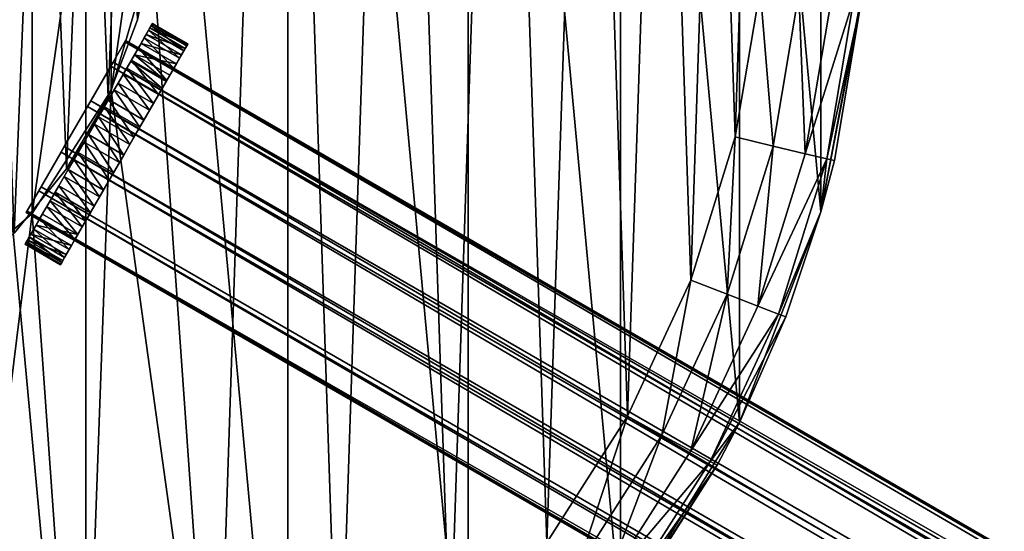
# Model space of a CAD drawing. Header units: millimetres. Extents: x 0 to 842, y 1 to 617.
# Tile 239 of 256: x 397 to 445, y 252 to 277. Entities that reach past the tile are written whole.
import ezdxf

# ---------------------------------------------------------------- set-up
doc = ezdxf.new("R2010")
doc.units = ezdxf.units.MM
doc.header["$LTSCALE"] = 25.4
doc.layers.get('0').update_dxf_attribs({"true_color": 0xff5454})

# ---------------------------------------------------------------- blocks, each defined once
blk = doc.blocks.new('MILL-9136.STL#1')
at = {"color": 250, "true_color": 0x262626}
mesh = blk.add_polyface(dxfattribs=at)
corners = [(344.201, -16.42, 177.2), (342.166, 5.536, 177.2), (342.166, -5.536, 177.2), (344.201, 16.42, 177.2), (348.2, -26.744, 177.2), (348.2, 26.744, 177.2), (354.029, -36.158, 177.2), (354.029, 36.158, 177.2), (361.488, -44.341, 177.2), (361.488, 44.341, 177.2), (370.324, -51.013, 177.2), (370.324, 51.013, 177.2), (380.236, -55.948, 177.2), (380.236, 55.948, 177.2), (390.885, -58.978, 177.2), (390.885, 58.978, 177.2), (401.91, -60, 177.2), (401.91, 60, 177.2), (412.935, -58.978, 177.2), (412.935, 58.978, 177.2), (423.585, -55.948, 177.2), (423.585, 55.948, 177.2), (433.496, -51.013, 177.2), (433.496, 51.013, 177.2), (442.332, -44.341, 177.2), (442.332, 44.341, 177.2), (449.791, -36.158, 177.2), (449.791, 36.158, 177.2), (455.62, -26.744, 177.2), (455.62, 26.744, 177.2), (459.62, -16.42, 177.2), (459.62, 16.42, 177.2), (461.654, -5.536, 177.2), (461.654, 5.536, 177.2)]
mesh.append_faces([[corners[k] for k in face] for face in [(0, 1, 2), (31, 32, 33)]], dxfattribs={"vtx0": -1, "color": 250})
mesh.append_faces([[corners[k] for k in face] for face in [(1, 0, 3), (3, 4, 5), (5, 6, 7), (7, 8, 9), (9, 10, 11), (11, 12, 13), (13, 14, 15), (15, 16, 17), (17, 18, 19), (19, 20, 21), (21, 22, 23), (23, 24, 25), (25, 26, 27), (27, 28, 29), (29, 30, 31)]], dxfattribs={"vtx0": -1, "vtx1": -1, "color": 250})
mesh.append_faces([[corners[k] for k in face] for face in [(3, 0, 4), (5, 4, 6), (7, 6, 8), (9, 8, 10), (11, 10, 12), (13, 12, 14), (15, 14, 16), (17, 16, 18), (19, 18, 20), (21, 20, 22), (23, 22, 24), (25, 24, 26), (27, 26, 28), (29, 28, 30), (31, 30, 32)]], dxfattribs={"vtx0": -1, "vtx2": -1, "color": 250})
mesh = blk.add_polyface(dxfattribs=at)
corners = [(347.676, 9.148, 148), (347.186, -5.505, 148), (346.941, 1.838, 148), (348.408, -12.75, 148), (349.38, 16.295, 148), (350.585, -19.767, 148), (352.02, 23.151, 148), (353.678, -26.432, 148), (355.551, 29.595, 148), (357.631, -32.625, 148), (359.909, 35.51, 148), (362.375, -38.236, 148), (365.017, 40.791, 148), (367.824, -43.164, 148), (370.783, 45.344, 148), (373.881, -47.322, 148), (377.105, 49.089, 148), (376.967, 3.586, 148), (378.987, 10.468, 148), (383.869, 51.957, 148), (382.865, 16.502, 148), (388.286, 21.2, 148), (390.955, 53.898, 148), (394.811, 24.179, 148), (398.237, 54.877, 148), (401.91, 25.2, 148), (405.584, 54.877, 148), (409.01, 24.179, 148), (412.865, 53.898, 148), (415.534, 21.2, 148), (419.952, 51.957, 148), (420.955, 16.502, 148), (426.716, 49.089, 148), (424.833, 10.468, 148), (426.854, 3.586, 148), (433.037, 45.344, 148), (426.854, -3.586, 148), (429.939, -47.322, 148), (435.996, -43.164, 148), (438.803, 40.791, 148), (441.446, -38.236, 148), (443.911, 35.51, 148), (446.189, -32.625, 148), (448.269, 29.595, 148), (450.142, -26.432, 148), (451.8, 23.151, 148), (453.235, -19.767, 148), (454.441, 16.295, 148), (455.412, -12.75, 148), (456.144, 9.148, 148), (456.634, -5.505, 148), (456.879, 1.838, 148), (376.967, -3.586, 148), (380.439, -50.636, 148), (378.987, -10.468, 148), (382.865, -16.502, 148), (387.379, -53.046, 148), (388.286, -21.2, 148), (394.579, -54.509, 148), (394.811, -24.179, 148), (401.91, -55, 148), (401.91, -25.2, 148), (409.01, -24.179, 148), (409.241, -54.509, 148), (415.534, -21.2, 148), (416.441, -53.046, 148), (420.955, -16.502, 148), (423.382, -50.636, 148), (424.833, -10.468, 148)]
mesh.append_faces([[corners[k] for k in face] for face in [(0, 1, 2), (50, 49, 51)]], dxfattribs={"vtx0": -1, "color": 250})
mesh.append_faces([[corners[k] for k in face] for face in [(1, 0, 3), (3, 4, 5), (5, 6, 7), (7, 8, 9), (9, 10, 11), (11, 12, 13), (13, 14, 15), (17, 16, 18), (18, 19, 20), (20, 19, 21), (21, 22, 23), (23, 24, 25), (25, 26, 27), (27, 28, 29), (29, 30, 31), (31, 32, 33), (33, 32, 34), (34, 35, 36), (37, 35, 38), (38, 39, 40), (40, 41, 42), (42, 43, 44), (44, 45, 46), (46, 47, 48), (48, 49, 50), (15, 52, 53), (52, 15, 17), (53, 55, 56), (56, 57, 58), (58, 59, 60), (60, 62, 63), (63, 64, 65), (65, 66, 67), (67, 68, 37)]], dxfattribs={"vtx0": -1, "vtx1": -1, "color": 250})
mesh.append_faces([[corners[k] for k in face] for face in [(15, 16, 17), (36, 35, 37)]], dxfattribs={"vtx0": -1, "vtx1": -1, "vtx2": -1, "color": 250})
mesh.append_faces([[corners[k] for k in face] for face in [(3, 0, 4), (5, 4, 6), (7, 6, 8), (9, 8, 10), (11, 10, 12), (13, 12, 14), (15, 14, 16), (18, 16, 19), (21, 19, 22), (23, 22, 24), (25, 24, 26), (27, 26, 28), (29, 28, 30), (31, 30, 32), (34, 32, 35), (38, 35, 39), (40, 39, 41), (42, 41, 43), (44, 43, 45), (46, 45, 47), (48, 47, 49), (53, 52, 54), (53, 54, 55), (56, 55, 57), (58, 57, 59), (60, 59, 61), (60, 61, 62), (63, 62, 64), (65, 64, 66), (67, 66, 68), (37, 68, 36)]], dxfattribs={"vtx0": -1, "vtx2": -1, "color": 250})
mesh = blk.add_polyface(dxfattribs=at)
corners = [(377.219, 5.041, 26.7), (376.894, -3.038, 26.7), (376.731, 1.015, 26.7), (377.705, -7.011, 26.7), (378.348, 8.936, 26.7), (379.143, -10.803, 26.7), (380.086, 12.6, 26.7), (381.171, -14.315, 26.7), (382.39, 15.938, 26.7), (383.736, -17.457, 26.7), (385.2, 18.862, 26.7), (386.772, -20.146, 26.7), (388.442, 21.299, 26.7), (390.199, -22.313, 26.7), (392.033, 23.183, 26.7), (393.93, -23.903, 26.7), (395.879, 24.468, 26.7), (397.868, -24.874, 26.7), (399.882, 25.118, 26.7), (401.91, -25.2, 26.7), (401.91, 25.2, 26.7), (403.938, 25.118, 26.7), (405.953, -24.874, 26.7), (407.941, 24.468, 26.7), (409.89, -23.903, 26.7), (411.788, 23.183, 26.7), (413.621, -22.313, 26.7), (415.379, 21.299, 26.7), (417.049, -20.146, 26.7), (418.621, 18.862, 26.7), (420.085, -17.457, 26.7), (421.43, 15.938, 26.7), (422.649, -14.315, 26.7), (423.734, 12.6, 26.7), (424.677, -10.803, 26.7), (425.473, 8.936, 26.7), (426.115, -7.011, 26.7), (426.601, 5.041, 26.7), (426.926, -3.038, 26.7), (427.09, 1.015, 26.7)]
mesh.append_faces([[corners[k] for k in face] for face in [(0, 1, 2), (38, 37, 39)]], dxfattribs={"vtx0": -1, "color": 250})
mesh.append_faces([[corners[k] for k in face] for face in [(1, 0, 3), (3, 4, 5), (5, 6, 7), (7, 8, 9), (9, 10, 11), (11, 12, 13), (13, 14, 15), (15, 16, 17), (17, 18, 19), (19, 21, 22), (22, 23, 24), (24, 25, 26), (26, 27, 28), (28, 29, 30), (30, 31, 32), (32, 33, 34), (34, 35, 36), (36, 37, 38)]], dxfattribs={"vtx0": -1, "vtx1": -1, "color": 250})
mesh.append_faces([[corners[k] for k in face] for face in [(3, 0, 4), (5, 4, 6), (7, 6, 8), (9, 8, 10), (11, 10, 12), (13, 12, 14), (15, 14, 16), (17, 16, 18), (19, 18, 20), (19, 20, 21), (22, 21, 23), (24, 23, 25), (26, 25, 27), (28, 27, 29), (30, 29, 31), (32, 31, 33), (34, 33, 35), (36, 35, 37)]], dxfattribs={"vtx0": -1, "vtx2": -1, "color": 250})
mesh = blk.add_polyface(dxfattribs=at)
corners = [(376.894, -3.038, 27.9), (377.219, 5.041, 27.9), (376.731, 1.015, 27.9), (377.705, -7.011, 27.9), (378.348, 8.936, 27.9), (379.143, -10.803, 27.9), (380.086, 12.6, 27.9), (381.171, -14.315, 27.9), (382.39, 15.938, 27.9), (383.736, -17.457, 27.9), (385.2, 18.862, 27.9), (386.772, -20.146, 27.9), (388.442, 21.299, 27.9), (390.199, -22.313, 27.9), (392.033, 23.183, 27.9), (393.93, -23.903, 27.9), (395.879, 24.468, 27.9), (397.868, -24.874, 27.9), (399.882, 25.118, 27.9), (401.91, -25.2, 27.9), (401.91, 25.2, 27.9), (405.953, -24.874, 27.9), (403.938, 25.118, 27.9), (407.941, 24.468, 27.9), (409.89, -23.903, 27.9), (411.788, 23.183, 27.9), (413.621, -22.313, 27.9), (415.379, 21.299, 27.9), (417.049, -20.146, 27.9), (418.621, 18.862, 27.9), (420.085, -17.457, 27.9), (421.43, 15.938, 27.9), (422.649, -14.315, 27.9), (423.734, 12.6, 27.9), (424.677, -10.803, 27.9), (425.473, 8.936, 27.9), (426.115, -7.011, 27.9), (426.601, 5.041, 27.9), (426.926, -3.038, 27.9), (427.09, 1.015, 27.9)]
mesh.append_faces([[corners[k] for k in face] for face in [(0, 1, 2), (37, 38, 39)]], dxfattribs={"vtx0": -1, "color": 250})
mesh.append_faces([[corners[k] for k in face] for face in [(1, 3, 4), (4, 5, 6), (6, 7, 8), (8, 9, 10), (10, 11, 12), (12, 13, 14), (14, 15, 16), (16, 17, 18), (18, 19, 20), (20, 21, 22), (22, 21, 23), (23, 24, 25), (25, 26, 27), (27, 28, 29), (29, 30, 31), (31, 32, 33), (33, 34, 35), (35, 36, 37)]], dxfattribs={"vtx0": -1, "vtx1": -1, "color": 250})
mesh.append_faces([[corners[k] for k in face] for face in [(1, 0, 3), (4, 3, 5), (6, 5, 7), (8, 7, 9), (10, 9, 11), (12, 11, 13), (14, 13, 15), (16, 15, 17), (18, 17, 19), (20, 19, 21), (23, 21, 24), (25, 24, 26), (27, 26, 28), (29, 28, 30), (31, 30, 32), (33, 32, 34), (35, 34, 36), (37, 36, 38)]], dxfattribs={"vtx0": -1, "vtx2": -1, "color": 250})
mesh = blk.add_polyface(dxfattribs=at)
corners = [(378.987, 10.468, 28), (376.967, -3.586, 28), (376.967, 3.586, 28), (378.987, -10.468, 28), (382.865, 16.502, 28), (382.865, -16.502, 28), (388.286, 21.2, 28), (388.286, -21.2, 28), (394.811, 24.179, 28), (394.811, -24.179, 28), (401.91, 25.2, 28), (401.91, -25.2, 28), (409.01, 24.179, 28), (409.01, -24.179, 28), (415.534, 21.2, 28), (415.534, -21.2, 28), (420.955, 16.502, 28), (420.955, -16.502, 28), (424.833, 10.468, 28), (424.833, -10.468, 28), (426.854, 3.586, 28), (426.854, -3.586, 28)]
mesh.append_faces([[corners[k] for k in face] for face in [(0, 1, 2), (19, 20, 21)]], dxfattribs={"vtx0": -1, "color": 250})
mesh.append_faces([[corners[k] for k in face] for face in [(1, 0, 3), (3, 4, 5), (5, 6, 7), (7, 8, 9), (9, 10, 11), (11, 12, 13), (13, 14, 15), (15, 16, 17), (17, 18, 19)]], dxfattribs={"vtx0": -1, "vtx1": -1, "color": 250})
mesh.append_faces([[corners[k] for k in face] for face in [(3, 0, 4), (5, 4, 6), (7, 6, 8), (9, 8, 10), (11, 10, 12), (13, 12, 14), (15, 14, 16), (17, 16, 18), (19, 18, 20)]], dxfattribs={"vtx0": -1, "vtx2": -1, "color": 250})
mesh = blk.add_polyface(dxfattribs=at)
corners = [(426.926, -3.038, 26.7), (426.115, -7.011, 27.9), (426.115, -7.011, 26.7), (426.926, -3.038, 27.9)]
mesh.append_faces([[corners[k] for k in face] for face in [(0, 1, 2), (1, 0, 3)]], dxfattribs={"vtx0": -1, "color": 250})
mesh = blk.add_polyface(dxfattribs=at)
corners = [(426.854, -3.586, 28), (424.833, -10.468, 148), (424.833, -10.468, 28), (426.854, -3.586, 148)]
mesh.append_faces([[corners[k] for k in face] for face in [(0, 1, 2), (1, 0, 3)]], dxfattribs={"vtx0": -1, "color": 250})
mesh = blk.add_polyface(dxfattribs=at)
corners = [(456.634, -5.505, 148), (457.273, -13.194, 148.381), (455.412, -12.75, 148), (458.538, -5.697, 148.381)]
mesh.append_faces([[corners[k] for k in face] for face in [(0, 1, 2), (1, 0, 3)]], dxfattribs={"vtx0": -1, "color": 250})
mesh = blk.add_polyface(dxfattribs=at)
corners = [(458.538, -5.697, 148.381), (458.851, -13.57, 149.465), (457.273, -13.194, 148.381), (460.152, -5.859, 149.465)]
mesh.append_faces([[corners[k] for k in face] for face in [(0, 1, 2), (1, 0, 3)]], dxfattribs={"vtx0": -1, "color": 250})
mesh = blk.add_polyface(dxfattribs=at)
corners = [(461.654, -5.536, 177.2), (459.62, -16.42, 177.2), (461.609, -6.006, 153)]
mesh.append_faces([[corners[k] for k in face] for face in [(0, 1, 2)]], dxfattribs={"color": 250})
mesh = blk.add_polyface(dxfattribs=at)
corners = [(458.851, -13.57, 149.465), (461.23, -5.968, 151.087), (459.905, -13.821, 151.087), (460.152, -5.859, 149.465)]
mesh.append_faces([[corners[k] for k in face] for face in [(0, 1, 2), (1, 0, 3)]], dxfattribs={"vtx0": -1, "color": 250})
mesh = blk.add_polyface(dxfattribs=at)
corners = [(461.609, -6.006, 153), (459.62, -16.42, 177.2), (460.276, -13.909, 153)]
mesh.append_faces([[corners[k] for k in face] for face in [(0, 1, 2)]], dxfattribs={"color": 250})
mesh = blk.add_polyface(dxfattribs=at)
corners = [(459.905, -13.821, 151.087), (461.609, -6.006, 153), (460.276, -13.909, 153), (461.23, -5.968, 151.087)]
mesh.append_faces([[corners[k] for k in face] for face in [(0, 1, 2), (1, 0, 3)]], dxfattribs={"vtx0": -1, "color": 250})
mesh = blk.add_polyface(dxfattribs=at)
corners = [(420.629, -17.978, 48.811), (420.677, -17.896, 46.808), (420.613, -18.007, 47.806), (420.727, -17.809, 49.798), (420.82, -17.648, 45.844), (420.902, -17.506, 50.741), (421.039, -17.269, 44.938), (421.15, -17.076, 51.615), (421.327, -16.769, 44.114), (421.466, -16.529, 52.399), (421.678, -16.161, 43.394), (421.84, -15.881, 53.071), (422.082, -15.461, 42.795), (422.263, -15.148, 53.614), (422.529, -14.687, 42.334), (422.724, -14.349, 54.015), (423.007, -13.859, 42.022), (423.212, -13.505, 54.262), (423.504, -12.999, 41.867), (423.713, -12.637, 54.35), (424.007, -12.127, 41.874), (424.214, -11.768, 54.276), (424.503, -11.269, 42.042), (424.703, -10.921, 54.042), (424.979, -10.444, 42.367), (425.167, -10.118, 53.654), (425.422, -9.676, 42.841), (425.594, -9.378, 53.122), (425.822, -8.983, 43.45), (425.79, -9.039, 52.807), (425.973, -8.722, 52.46), (426.168, -8.384, 44.181), (426.294, -8.167, 51.686), (426.451, -7.894, 45.012), (426.548, -7.726, 50.818), (426.664, -7.526, 45.924), (426.73, -7.411, 49.88), (426.8, -7.289, 46.892), (426.834, -7.231, 48.896), (426.857, -7.19, 47.891)]
mesh.append_faces([[corners[k] for k in face] for face in [(0, 1, 2), (37, 38, 39)]], dxfattribs={"vtx0": -1, "color": 250})
mesh.append_faces([[corners[k] for k in face] for face in [(1, 3, 4), (4, 5, 6), (6, 7, 8), (8, 9, 10), (10, 11, 12), (12, 13, 14), (14, 15, 16), (16, 17, 18), (18, 19, 20), (20, 21, 22), (22, 23, 24), (24, 25, 26), (26, 27, 28), (28, 30, 31), (31, 32, 33), (33, 34, 35), (35, 36, 37)]], dxfattribs={"vtx0": -1, "vtx1": -1, "color": 250})
mesh.append_faces([[corners[k] for k in face] for face in [(1, 0, 3), (4, 3, 5), (6, 5, 7), (8, 7, 9), (10, 9, 11), (12, 11, 13), (14, 13, 15), (16, 15, 17), (18, 17, 19), (20, 19, 21), (22, 21, 23), (24, 23, 25), (26, 25, 27), (28, 27, 29), (28, 29, 30), (31, 30, 32), (33, 32, 34), (35, 34, 36), (37, 36, 38)]], dxfattribs={"vtx0": -1, "vtx2": -1, "color": 250})
mesh = blk.add_polyface(dxfattribs=at)
corners = [(426.115, -7.011, 26.7), (424.677, -10.803, 27.9), (424.677, -10.803, 26.7), (426.115, -7.011, 27.9)]
mesh.append_faces([[corners[k] for k in face] for face in [(0, 1, 2), (1, 0, 3)]], dxfattribs={"vtx0": -1, "color": 250})
mesh = blk.add_polyface(dxfattribs=at)
corners = [(426.73, -7.411, 49.88), (428.566, -8.231, 48.896), (426.834, -7.231, 48.896), (428.462, -8.411, 49.88)]
mesh.append_faces([[corners[k] for k in face] for face in [(0, 1, 2), (1, 0, 3)]], dxfattribs={"vtx0": -1, "color": 250})
mesh = blk.add_polyface(dxfattribs=at)
corners = [(426.857, -7.19, 47.891), (428.532, -8.289, 46.892), (426.8, -7.289, 46.892), (428.589, -8.19, 47.891)]
mesh.append_faces([[corners[k] for k in face] for face in [(0, 1, 2), (1, 0, 3)]], dxfattribs={"vtx0": -1, "color": 250})
mesh = blk.add_polyface(dxfattribs=at)
corners = [(426.834, -7.231, 48.896), (428.589, -8.19, 47.891), (426.857, -7.19, 47.891), (428.566, -8.231, 48.896)]
mesh.append_faces([[corners[k] for k in face] for face in [(0, 1, 2), (1, 0, 3)]], dxfattribs={"vtx0": -1, "color": 250})
mesh = blk.add_polyface(dxfattribs=at)
corners = [(426.664, -7.526, 45.924), (428.183, -8.894, 45.012), (426.451, -7.894, 45.012), (428.396, -8.526, 45.924)]
mesh.append_faces([[corners[k] for k in face] for face in [(0, 1, 2), (1, 0, 3)]], dxfattribs={"vtx0": -1, "color": 250})
mesh = blk.add_polyface(dxfattribs=at)
corners = [(426.548, -7.726, 50.818), (428.462, -8.411, 49.88), (426.73, -7.411, 49.88), (428.28, -8.726, 50.818)]
mesh.append_faces([[corners[k] for k in face] for face in [(0, 1, 2), (1, 0, 3)]], dxfattribs={"vtx0": -1, "color": 250})
mesh = blk.add_polyface(dxfattribs=at)
corners = [(426.8, -7.289, 46.892), (428.396, -8.526, 45.924), (426.664, -7.526, 45.924), (428.532, -8.289, 46.892)]
mesh.append_faces([[corners[k] for k in face] for face in [(0, 1, 2), (1, 0, 3)]], dxfattribs={"vtx0": -1, "color": 250})
mesh = blk.add_polyface(dxfattribs=at)
corners = [(420.712, -16.382, 49.548), (421.282, -15.395, 44.679), (420.671, -16.453, 46.961), (421.395, -15.199, 51.747), (422.381, -13.491, 43.314), (422.536, -13.224, 52.969), (423.675, -11.25, 43.232), (423.829, -10.983, 52.886), (424.816, -9.274, 44.454), (424.928, -9.079, 51.521), (425.498, -8.092, 46.653), (425.539, -8.021, 49.239)]
mesh.append_faces([[corners[k] for k in face] for face in [(0, 1, 2), (10, 9, 11)]], dxfattribs={"vtx0": -1, "color": 250})
mesh.append_faces([[corners[k] for k in face] for face in [(1, 3, 4), (4, 5, 6), (6, 7, 8), (8, 9, 10)]], dxfattribs={"vtx0": -1, "vtx1": -1, "color": 250})
mesh.append_faces([[corners[k] for k in face] for face in [(1, 0, 3), (4, 3, 5), (6, 5, 7), (8, 7, 9)]], dxfattribs={"vtx0": -1, "vtx2": -1, "color": 250})
mesh = blk.add_polyface(dxfattribs=at)
corners = [(422.409, -18.896, 46.808), (422.361, -18.978, 48.811), (422.345, -19.007, 47.806), (422.459, -18.809, 49.798), (422.552, -18.648, 45.844), (422.634, -18.506, 50.741), (422.771, -18.269, 44.938), (422.882, -18.076, 51.615), (423.059, -17.769, 44.114), (423.198, -17.529, 52.399), (423.41, -17.161, 43.394), (423.572, -16.881, 53.071), (423.814, -16.461, 42.795), (423.995, -16.148, 53.614), (424.261, -15.687, 42.334), (424.456, -15.349, 54.015), (424.739, -14.859, 42.022), (424.944, -14.505, 54.262), (425.236, -13.999, 41.867), (425.445, -13.637, 54.35), (425.739, -13.127, 41.874), (425.946, -12.768, 54.276), (426.235, -12.269, 42.042), (426.435, -11.921, 54.042), (426.711, -11.444, 42.367), (426.899, -11.118, 53.654), (427.154, -10.676, 42.841), (427.326, -10.378, 53.122), (427.554, -9.983, 43.45), (427.522, -10.039, 52.807), (427.705, -9.722, 52.46), (427.9, -9.384, 44.181), (428.026, -9.167, 51.686), (428.183, -8.894, 45.012), (428.28, -8.726, 50.818), (428.396, -8.526, 45.924), (428.462, -8.411, 49.88), (428.532, -8.289, 46.892), (428.566, -8.231, 48.896), (428.589, -8.19, 47.891)]
mesh.append_faces([[corners[k] for k in face] for face in [(0, 1, 2), (38, 37, 39)]], dxfattribs={"vtx0": -1, "color": 250})
mesh.append_faces([[corners[k] for k in face] for face in [(1, 0, 3), (3, 4, 5), (5, 6, 7), (7, 8, 9), (9, 10, 11), (11, 12, 13), (13, 14, 15), (15, 16, 17), (17, 18, 19), (19, 20, 21), (21, 22, 23), (23, 24, 25), (25, 26, 27), (27, 28, 29), (29, 28, 30), (30, 31, 32), (32, 33, 34), (34, 35, 36), (36, 37, 38)]], dxfattribs={"vtx0": -1, "vtx1": -1, "color": 250})
mesh.append_faces([[corners[k] for k in face] for face in [(3, 0, 4), (5, 4, 6), (7, 6, 8), (9, 8, 10), (11, 10, 12), (13, 12, 14), (15, 14, 16), (17, 16, 18), (19, 18, 20), (21, 20, 22), (23, 22, 24), (25, 24, 26), (27, 26, 28), (30, 28, 31), (32, 31, 33), (34, 33, 35), (36, 35, 37)]], dxfattribs={"vtx0": -1, "vtx2": -1, "color": 250})
mesh = blk.add_polyface(dxfattribs=at)
corners = [(425.498, -8.092, 46.653), (719.264, -179.274, 44.454), (424.816, -9.274, 44.454), (719.947, -178.092, 46.653)]
mesh.append_faces([[corners[k] for k in face] for face in [(0, 1, 2), (1, 0, 3)]], dxfattribs={"vtx0": -1, "color": 250})
mesh = blk.add_polyface(dxfattribs=at)
corners = [(424.928, -9.079, 51.521), (719.988, -178.021, 49.239), (425.539, -8.021, 49.239), (719.377, -179.079, 51.521)]
mesh.append_faces([[corners[k] for k in face] for face in [(0, 1, 2), (1, 0, 3)]], dxfattribs={"vtx0": -1, "color": 250})
mesh = blk.add_polyface(dxfattribs=at)
corners = [(425.539, -8.021, 49.239), (719.947, -178.092, 46.653), (425.498, -8.092, 46.653), (719.988, -178.021, 49.239)]
mesh.append_faces([[corners[k] for k in face] for face in [(0, 1, 2), (1, 0, 3)]], dxfattribs={"vtx0": -1, "color": 250})
mesh = blk.add_polyface(dxfattribs=at)
corners = [(425.973, -8.722, 52.46), (428.026, -9.167, 51.686), (426.294, -8.167, 51.686), (427.705, -9.722, 52.46)]
mesh.append_faces([[corners[k] for k in face] for face in [(0, 1, 2), (1, 0, 3)]], dxfattribs={"vtx0": -1, "color": 250})
mesh = blk.add_polyface(dxfattribs=at)
corners = [(426.451, -7.894, 45.012), (427.9, -9.384, 44.181), (426.168, -8.384, 44.181), (428.183, -8.894, 45.012)]
mesh.append_faces([[corners[k] for k in face] for face in [(0, 1, 2), (1, 0, 3)]], dxfattribs={"vtx0": -1, "color": 250})
mesh = blk.add_polyface(dxfattribs=at)
corners = [(426.294, -8.167, 51.686), (428.28, -8.726, 50.818), (426.548, -7.726, 50.818), (428.026, -9.167, 51.686)]
mesh.append_faces([[corners[k] for k in face] for face in [(0, 1, 2), (1, 0, 3)]], dxfattribs={"vtx0": -1, "color": 250})
mesh = blk.add_polyface(dxfattribs=at)
corners = [(426.168, -8.384, 44.181), (427.554, -9.983, 43.45), (425.822, -8.983, 43.45), (427.9, -9.384, 44.181)]
mesh.append_faces([[corners[k] for k in face] for face in [(0, 1, 2), (1, 0, 3)]], dxfattribs={"vtx0": -1, "color": 250})
mesh = blk.add_polyface(dxfattribs=at)
corners = [(718.278, -180.983, 52.886), (424.928, -9.079, 51.521), (423.829, -10.983, 52.886), (719.377, -179.079, 51.521)]
mesh.append_faces([[corners[k] for k in face] for face in [(0, 1, 2), (1, 0, 3)]], dxfattribs={"vtx0": -1, "color": 250})
mesh = blk.add_polyface(dxfattribs=at)
corners = [(425.822, -8.983, 43.45), (427.154, -10.676, 42.841), (425.422, -9.676, 42.841), (427.554, -9.983, 43.45)]
mesh.append_faces([[corners[k] for k in face] for face in [(0, 1, 2), (1, 0, 3)]], dxfattribs={"vtx0": -1, "color": 250})
mesh = blk.add_polyface(dxfattribs=at)
corners = [(427.326, -10.378, 53.122), (425.79, -9.039, 52.807), (425.594, -9.378, 53.122), (427.522, -10.039, 52.807)]
mesh.append_faces([[corners[k] for k in face] for face in [(0, 1, 2), (1, 0, 3)]], dxfattribs={"vtx0": -1, "color": 250})
mesh = blk.add_polyface(dxfattribs=at)
corners = [(427.522, -10.039, 52.807), (425.973, -8.722, 52.46), (425.79, -9.039, 52.807), (427.705, -9.722, 52.46)]
mesh.append_faces([[corners[k] for k in face] for face in [(0, 1, 2), (1, 0, 3)]], dxfattribs={"vtx0": -1, "color": 250})
mesh = blk.add_polyface(dxfattribs=at)
corners = [(424.816, -9.274, 44.454), (718.123, -181.25, 43.232), (423.675, -11.25, 43.232), (719.264, -179.274, 44.454)]
mesh.append_faces([[corners[k] for k in face] for face in [(0, 1, 2), (1, 0, 3)]], dxfattribs={"vtx0": -1, "color": 250})
mesh = blk.add_polyface(dxfattribs=at)
corners = [(426.899, -11.118, 53.654), (425.594, -9.378, 53.122), (425.167, -10.118, 53.654), (427.326, -10.378, 53.122)]
mesh.append_faces([[corners[k] for k in face] for face in [(0, 1, 2), (1, 0, 3)]], dxfattribs={"vtx0": -1, "color": 250})
mesh = blk.add_polyface(dxfattribs=at)
corners = [(426.435, -11.921, 54.042), (425.167, -10.118, 53.654), (424.703, -10.921, 54.042), (426.899, -11.118, 53.654)]
mesh.append_faces([[corners[k] for k in face] for face in [(0, 1, 2), (1, 0, 3)]], dxfattribs={"vtx0": -1, "color": 250})
mesh = blk.add_polyface(dxfattribs=at)
corners = [(425.422, -9.676, 42.841), (426.711, -11.444, 42.367), (424.979, -10.444, 42.367), (427.154, -10.676, 42.841)]
mesh.append_faces([[corners[k] for k in face] for face in [(0, 1, 2), (1, 0, 3)]], dxfattribs={"vtx0": -1, "color": 250})
mesh = blk.add_polyface(dxfattribs=at)
corners = [(424.833, -10.468, 28), (420.955, -16.502, 148), (420.955, -16.502, 28), (424.833, -10.468, 148)]
mesh.append_faces([[corners[k] for k in face] for face in [(0, 1, 2), (1, 0, 3)]], dxfattribs={"vtx0": -1, "color": 250})
mesh = blk.add_polyface(dxfattribs=at)
corners = [(424.979, -10.444, 42.367), (426.235, -12.269, 42.042), (424.503, -11.269, 42.042), (426.711, -11.444, 42.367)]
mesh.append_faces([[corners[k] for k in face] for face in [(0, 1, 2), (1, 0, 3)]], dxfattribs={"vtx0": -1, "color": 250})
mesh = blk.add_polyface(dxfattribs=at)
corners = [(716.984, -183.224, 52.969), (423.829, -10.983, 52.886), (422.536, -13.224, 52.969), (718.278, -180.983, 52.886)]
mesh.append_faces([[corners[k] for k in face] for face in [(0, 1, 2), (1, 0, 3)]], dxfattribs={"vtx0": -1, "color": 250})
mesh = blk.add_polyface(dxfattribs=at)
corners = [(424.677, -10.803, 26.7), (422.649, -14.315, 27.9), (422.649, -14.315, 26.7), (424.677, -10.803, 27.9)]
mesh.append_faces([[corners[k] for k in face] for face in [(0, 1, 2), (1, 0, 3)]], dxfattribs={"vtx0": -1, "color": 250})
mesh = blk.add_polyface(dxfattribs=at)
corners = [(425.946, -12.768, 54.276), (424.703, -10.921, 54.042), (424.214, -11.768, 54.276), (426.435, -11.921, 54.042)]
mesh.append_faces([[corners[k] for k in face] for face in [(0, 1, 2), (1, 0, 3)]], dxfattribs={"vtx0": -1, "color": 250})
mesh = blk.add_polyface(dxfattribs=at)
corners = [(423.675, -11.25, 43.232), (716.83, -183.491, 43.314), (422.381, -13.491, 43.314), (718.123, -181.25, 43.232)]
mesh.append_faces([[corners[k] for k in face] for face in [(0, 1, 2), (1, 0, 3)]], dxfattribs={"vtx0": -1, "color": 250})
mesh = blk.add_polyface(dxfattribs=at)
corners = [(424.503, -11.269, 42.042), (425.739, -13.127, 41.874), (424.007, -12.127, 41.874), (426.235, -12.269, 42.042)]
mesh.append_faces([[corners[k] for k in face] for face in [(0, 1, 2), (1, 0, 3)]], dxfattribs={"vtx0": -1, "color": 250})
mesh = blk.add_polyface(dxfattribs=at)
corners = [(425.445, -13.637, 54.35), (424.214, -11.768, 54.276), (423.713, -12.637, 54.35), (425.946, -12.768, 54.276)]
mesh.append_faces([[corners[k] for k in face] for face in [(0, 1, 2), (1, 0, 3)]], dxfattribs={"vtx0": -1, "color": 250})
mesh = blk.add_polyface(dxfattribs=at)
corners = [(424.007, -12.127, 41.874), (425.236, -13.999, 41.867), (423.504, -12.999, 41.867), (425.739, -13.127, 41.874)]
mesh.append_faces([[corners[k] for k in face] for face in [(0, 1, 2), (1, 0, 3)]], dxfattribs={"vtx0": -1, "color": 250})
mesh = blk.add_polyface(dxfattribs=at)
corners = [(423.504, -12.999, 41.867), (424.739, -14.859, 42.022), (423.007, -13.859, 42.022), (425.236, -13.999, 41.867)]
mesh.append_faces([[corners[k] for k in face] for face in [(0, 1, 2), (1, 0, 3)]], dxfattribs={"vtx0": -1, "color": 250})
mesh = blk.add_polyface(dxfattribs=at)
corners = [(424.944, -14.505, 54.262), (423.713, -12.637, 54.35), (423.212, -13.505, 54.262), (425.445, -13.637, 54.35)]
mesh.append_faces([[corners[k] for k in face] for face in [(0, 1, 2), (1, 0, 3)]], dxfattribs={"vtx0": -1, "color": 250})
mesh = blk.add_polyface(dxfattribs=at)
corners = [(455.412, -12.75, 148), (455.021, -20.455, 148.381), (453.235, -19.767, 148), (457.273, -13.194, 148.381)]
mesh.append_faces([[corners[k] for k in face] for face in [(0, 1, 2), (1, 0, 3)]], dxfattribs={"vtx0": -1, "color": 250})
mesh = blk.add_polyface(dxfattribs=at)
corners = [(422.381, -13.491, 43.314), (715.731, -185.395, 44.679), (421.282, -15.395, 44.679), (716.83, -183.491, 43.314)]
mesh.append_faces([[corners[k] for k in face] for face in [(0, 1, 2), (1, 0, 3)]], dxfattribs={"vtx0": -1, "color": 250})
mesh = blk.add_polyface(dxfattribs=at)
corners = [(715.843, -185.199, 51.747), (422.536, -13.224, 52.969), (421.395, -15.199, 51.747), (716.984, -183.224, 52.969)]
mesh.append_faces([[corners[k] for k in face] for face in [(0, 1, 2), (1, 0, 3)]], dxfattribs={"vtx0": -1, "color": 250})
mesh = blk.add_polyface(dxfattribs=at)
corners = [(424.456, -15.349, 54.015), (423.212, -13.505, 54.262), (422.724, -14.349, 54.015), (424.944, -14.505, 54.262)]
mesh.append_faces([[corners[k] for k in face] for face in [(0, 1, 2), (1, 0, 3)]], dxfattribs={"vtx0": -1, "color": 250})
mesh = blk.add_polyface(dxfattribs=at)
corners = [(457.273, -13.194, 148.381), (456.534, -21.038, 149.465), (455.021, -20.455, 148.381), (458.851, -13.57, 149.465)]
mesh.append_faces([[corners[k] for k in face] for face in [(0, 1, 2), (1, 0, 3)]], dxfattribs={"vtx0": -1, "color": 250})
mesh = blk.add_polyface(dxfattribs=at)
corners = [(423.007, -13.859, 42.022), (424.261, -15.687, 42.334), (422.529, -14.687, 42.334), (424.739, -14.859, 42.022)]
mesh.append_faces([[corners[k] for k in face] for face in [(0, 1, 2), (1, 0, 3)]], dxfattribs={"vtx0": -1, "color": 250})
mesh = blk.add_polyface(dxfattribs=at)
corners = [(456.534, -21.038, 149.465), (459.905, -13.821, 151.087), (457.546, -21.428, 151.087), (458.851, -13.57, 149.465)]
mesh.append_faces([[corners[k] for k in face] for face in [(0, 1, 2), (1, 0, 3)]], dxfattribs={"vtx0": -1, "color": 250})
mesh = blk.add_polyface(dxfattribs=at)
corners = [(459.905, -13.821, 151.087), (459.62, -16.42, 153), (457.546, -21.428, 151.087)]
mesh.append_faces([[corners[k] for k in face] for face in [(0, 1, 2)]], dxfattribs={"color": 250})
mesh = blk.add_polyface(dxfattribs=at)
corners = [(459.905, -13.821, 151.087), (460.276, -13.909, 153), (459.62, -16.42, 153)]
mesh.append_faces([[corners[k] for k in face] for face in [(0, 1, 2)]], dxfattribs={"color": 250})
mesh = blk.add_polyface(dxfattribs=at)
corners = [(460.276, -13.909, 153), (459.62, -16.42, 177.2), (459.62, -16.42, 153)]
mesh.append_faces([[corners[k] for k in face] for face in [(0, 1, 2)]], dxfattribs={"color": 250})
mesh = blk.add_polyface(dxfattribs=at)
corners = [(422.649, -14.315, 26.7), (420.085, -17.457, 27.9), (420.085, -17.457, 26.7), (422.649, -14.315, 27.9)]
mesh.append_faces([[corners[k] for k in face] for face in [(0, 1, 2), (1, 0, 3)]], dxfattribs={"vtx0": -1, "color": 250})
mesh = blk.add_polyface(dxfattribs=at)
corners = [(423.995, -16.148, 53.614), (422.724, -14.349, 54.015), (422.263, -15.148, 53.614), (424.456, -15.349, 54.015)]
mesh.append_faces([[corners[k] for k in face] for face in [(0, 1, 2), (1, 0, 3)]], dxfattribs={"vtx0": -1, "color": 250})
mesh = blk.add_polyface(dxfattribs=at)
corners = [(422.529, -14.687, 42.334), (423.814, -16.461, 42.795), (422.082, -15.461, 42.795), (424.261, -15.687, 42.334)]
mesh.append_faces([[corners[k] for k in face] for face in [(0, 1, 2), (1, 0, 3)]], dxfattribs={"vtx0": -1, "color": 250})
mesh = blk.add_polyface(dxfattribs=at)
corners = [(715.12, -186.453, 46.961), (421.282, -15.395, 44.679), (715.731, -185.395, 44.679), (420.671, -16.453, 46.961)]
mesh.append_faces([[corners[k] for k in face] for face in [(0, 1, 2), (1, 0, 3)]], dxfattribs={"vtx0": -1, "color": 250})
mesh = blk.add_polyface(dxfattribs=at)
corners = [(715.843, -185.199, 51.747), (420.712, -16.382, 49.548), (715.161, -186.382, 49.548), (421.395, -15.199, 51.747)]
mesh.append_faces([[corners[k] for k in face] for face in [(0, 1, 2), (1, 0, 3)]], dxfattribs={"vtx0": -1, "color": 250})
mesh = blk.add_polyface(dxfattribs=at)
corners = [(423.572, -16.881, 53.071), (422.263, -15.148, 53.614), (421.84, -15.881, 53.071), (423.995, -16.148, 53.614)]
mesh.append_faces([[corners[k] for k in face] for face in [(0, 1, 2), (1, 0, 3)]], dxfattribs={"vtx0": -1, "color": 250})
mesh = blk.add_polyface(dxfattribs=at)
corners = [(423.198, -17.529, 52.399), (421.84, -15.881, 53.071), (421.466, -16.529, 52.399), (423.572, -16.881, 53.071)]
mesh.append_faces([[corners[k] for k in face] for face in [(0, 1, 2), (1, 0, 3)]], dxfattribs={"vtx0": -1, "color": 250})
mesh = blk.add_polyface(dxfattribs=at)
corners = [(422.082, -15.461, 42.795), (423.41, -17.161, 43.394), (421.678, -16.161, 43.394), (423.814, -16.461, 42.795)]
mesh.append_faces([[corners[k] for k in face] for face in [(0, 1, 2), (1, 0, 3)]], dxfattribs={"vtx0": -1, "color": 250})
mesh = blk.add_polyface(dxfattribs=at)
corners = [(715.161, -186.382, 49.548), (420.671, -16.453, 46.961), (715.12, -186.453, 46.961), (420.712, -16.382, 49.548)]
mesh.append_faces([[corners[k] for k in face] for face in [(0, 1, 2), (1, 0, 3)]], dxfattribs={"vtx0": -1, "color": 250})
mesh = blk.add_polyface(dxfattribs=at)
corners = [(421.678, -16.161, 43.394), (423.059, -17.769, 44.114), (421.327, -16.769, 44.114), (423.41, -17.161, 43.394)]
mesh.append_faces([[corners[k] for k in face] for face in [(0, 1, 2), (1, 0, 3)]], dxfattribs={"vtx0": -1, "color": 250})
mesh = blk.add_polyface(dxfattribs=at)
corners = [(420.955, -16.502, 148), (415.534, -21.2, 28), (420.955, -16.502, 28), (415.534, -21.2, 148)]
mesh.append_faces([[corners[k] for k in face] for face in [(0, 1, 2), (1, 0, 3)]], dxfattribs={"vtx0": -1, "color": 250})
mesh = blk.add_polyface(dxfattribs=at)
corners = [(422.771, -18.269, 44.938), (421.327, -16.769, 44.114), (423.059, -17.769, 44.114), (421.039, -17.269, 44.938)]
mesh.append_faces([[corners[k] for k in face] for face in [(0, 1, 2), (1, 0, 3)]], dxfattribs={"vtx0": -1, "color": 250})
mesh = blk.add_polyface(dxfattribs=at)
corners = [(423.198, -17.529, 52.399), (421.15, -17.076, 51.615), (422.882, -18.076, 51.615), (421.466, -16.529, 52.399)]
mesh.append_faces([[corners[k] for k in face] for face in [(0, 1, 2), (1, 0, 3)]], dxfattribs={"vtx0": -1, "color": 250})
mesh = blk.add_polyface(dxfattribs=at)
corners = [(459.62, -16.42, 177.2), (455.62, -26.744, 177.2), (457.901, -21.564, 153)]
mesh.append_faces([[corners[k] for k in face] for face in [(0, 1, 2)]], dxfattribs={"color": 250})
mesh = blk.add_polyface(dxfattribs=at)
corners = [(459.62, -16.42, 153), (457.901, -21.564, 153), (457.546, -21.428, 151.087)]
mesh.append_faces([[corners[k] for k in face] for face in [(0, 1, 2)]], dxfattribs={"color": 250})
mesh = blk.add_polyface(dxfattribs=at)
corners = [(459.62, -16.42, 177.2), (457.901, -21.564, 153), (459.62, -16.42, 153)]
mesh.append_faces([[corners[k] for k in face] for face in [(0, 1, 2)]], dxfattribs={"color": 250})
mesh = blk.add_polyface(dxfattribs=at)
corners = [(422.552, -18.648, 45.844), (421.039, -17.269, 44.938), (422.771, -18.269, 44.938), (420.82, -17.648, 45.844)]
mesh.append_faces([[corners[k] for k in face] for face in [(0, 1, 2), (1, 0, 3)]], dxfattribs={"vtx0": -1, "color": 250})
mesh = blk.add_polyface(dxfattribs=at)
corners = [(422.882, -18.076, 51.615), (420.902, -17.506, 50.741), (422.634, -18.506, 50.741), (421.15, -17.076, 51.615)]
mesh.append_faces([[corners[k] for k in face] for face in [(0, 1, 2), (1, 0, 3)]], dxfattribs={"vtx0": -1, "color": 250})
mesh = blk.add_polyface(dxfattribs=at)
corners = [(422.459, -18.809, 49.798), (420.629, -17.978, 48.811), (422.361, -18.978, 48.811), (420.727, -17.809, 49.798)]
mesh.append_faces([[corners[k] for k in face] for face in [(0, 1, 2), (1, 0, 3)]], dxfattribs={"vtx0": -1, "color": 250})
mesh = blk.add_polyface(dxfattribs=at)
corners = [(422.409, -18.896, 46.808), (420.82, -17.648, 45.844), (422.552, -18.648, 45.844), (420.677, -17.896, 46.808)]
mesh.append_faces([[corners[k] for k in face] for face in [(0, 1, 2), (1, 0, 3)]], dxfattribs={"vtx0": -1, "color": 250})
mesh = blk.add_polyface(dxfattribs=at)
corners = [(422.634, -18.506, 50.741), (420.727, -17.809, 49.798), (422.459, -18.809, 49.798), (420.902, -17.506, 50.741)]
mesh.append_faces([[corners[k] for k in face] for face in [(0, 1, 2), (1, 0, 3)]], dxfattribs={"vtx0": -1, "color": 250})
mesh = blk.add_polyface(dxfattribs=at)
corners = [(422.345, -19.007, 47.806), (420.677, -17.896, 46.808), (422.409, -18.896, 46.808), (420.613, -18.007, 47.806)]
mesh.append_faces([[corners[k] for k in face] for face in [(0, 1, 2), (1, 0, 3)]], dxfattribs={"vtx0": -1, "color": 250})
mesh = blk.add_polyface(dxfattribs=at)
corners = [(422.361, -18.978, 48.811), (420.613, -18.007, 47.806), (422.345, -19.007, 47.806), (420.629, -17.978, 48.811)]
mesh.append_faces([[corners[k] for k in face] for face in [(0, 1, 2), (1, 0, 3)]], dxfattribs={"vtx0": -1, "color": 250})
mesh = blk.add_polyface(dxfattribs=at)
corners = [(453.235, -19.767, 148), (451.82, -27.352, 148.381), (450.142, -26.432, 148), (455.021, -20.455, 148.381)]
mesh.append_faces([[corners[k] for k in face] for face in [(0, 1, 2), (1, 0, 3)]], dxfattribs={"vtx0": -1, "color": 250})
mesh = blk.add_polyface(dxfattribs=at)
corners = [(455.021, -20.455, 148.381), (453.243, -28.131, 149.465), (451.82, -27.352, 148.381), (456.534, -21.038, 149.465)]
mesh.append_faces([[corners[k] for k in face] for face in [(0, 1, 2), (1, 0, 3)]], dxfattribs={"vtx0": -1, "color": 250})
mesh = blk.add_polyface(dxfattribs=at)
corners = [(453.243, -28.131, 149.465), (457.546, -21.428, 151.087), (454.193, -28.652, 151.087), (456.534, -21.038, 149.465)]
mesh.append_faces([[corners[k] for k in face] for face in [(0, 1, 2), (1, 0, 3)]], dxfattribs={"vtx0": -1, "color": 250})
mesh = blk.add_polyface(dxfattribs=at)
corners = [(457.546, -21.428, 151.087), (457.901, -21.564, 153), (454.193, -28.652, 151.087)]
mesh.append_faces([[corners[k] for k in face] for face in [(0, 1, 2)]], dxfattribs={"color": 250})
mesh = blk.add_polyface(dxfattribs=at)
corners = [(457.901, -21.564, 153), (455.62, -26.744, 153), (454.193, -28.652, 151.087)]
mesh.append_faces([[corners[k] for k in face] for face in [(0, 1, 2)]], dxfattribs={"color": 250})
mesh = blk.add_polyface(dxfattribs=at)
corners = [(457.901, -21.564, 153), (455.62, -26.744, 177.2), (455.62, -26.744, 153)]
mesh.append_faces([[corners[k] for k in face] for face in [(0, 1, 2)]], dxfattribs={"color": 250})
mesh = blk.add_polyface(dxfattribs=at)
corners = [(450.142, -26.432, 148), (447.729, -33.76, 148.381), (446.189, -32.625, 148), (451.82, -27.352, 148.381)]
mesh.append_faces([[corners[k] for k in face] for face in [(0, 1, 2), (1, 0, 3)]], dxfattribs={"vtx0": -1, "color": 250})
mesh = blk.add_polyface(dxfattribs=at)
corners = [(455.62, -26.744, 177.2), (449.791, -36.158, 177.2), (454.527, -28.835, 153)]
mesh.append_faces([[corners[k] for k in face] for face in [(0, 1, 2)]], dxfattribs={"color": 250})
mesh = blk.add_polyface(dxfattribs=at)
corners = [(455.62, -26.744, 153), (454.527, -28.835, 153), (454.193, -28.652, 151.087)]
mesh.append_faces([[corners[k] for k in face] for face in [(0, 1, 2)]], dxfattribs={"color": 250})
mesh = blk.add_polyface(dxfattribs=at)
corners = [(455.62, -26.744, 177.2), (454.527, -28.835, 153), (455.62, -26.744, 153)]
mesh.append_faces([[corners[k] for k in face] for face in [(0, 1, 2)]], dxfattribs={"color": 250})
mesh = blk.add_polyface(dxfattribs=at)
corners = [(451.82, -27.352, 148.381), (449.035, -34.722, 149.465), (447.729, -33.76, 148.381), (453.243, -28.131, 149.465)]
mesh.append_faces([[corners[k] for k in face] for face in [(0, 1, 2), (1, 0, 3)]], dxfattribs={"vtx0": -1, "color": 250})
mesh = blk.add_polyface(dxfattribs=at)
corners = [(449.035, -34.722, 149.465), (454.193, -28.652, 151.087), (449.908, -35.365, 151.087), (453.243, -28.131, 149.465)]
mesh.append_faces([[corners[k] for k in face] for face in [(0, 1, 2), (1, 0, 3)]], dxfattribs={"vtx0": -1, "color": 250})
mesh = blk.add_polyface(dxfattribs=at)
corners = [(454.527, -28.835, 153), (449.791, -36.158, 177.2), (450.214, -35.591, 153)]
mesh.append_faces([[corners[k] for k in face] for face in [(0, 1, 2)]], dxfattribs={"color": 250})
mesh = blk.add_polyface(dxfattribs=at)
corners = [(449.908, -35.365, 151.087), (454.527, -28.835, 153), (450.214, -35.591, 153), (454.193, -28.652, 151.087)]
mesh.append_faces([[corners[k] for k in face] for face in [(0, 1, 2), (1, 0, 3)]], dxfattribs={"vtx0": -1, "color": 250})

msp = doc.modelspace()

# ---------------------------------------------------------------- block references
at = {"color": 0}
msp.add_blockref('MILL-9136.STL#1', (-23.466, 283.901, -12.7), dxfattribs=at)

doc.saveas('drawing.dxf')
